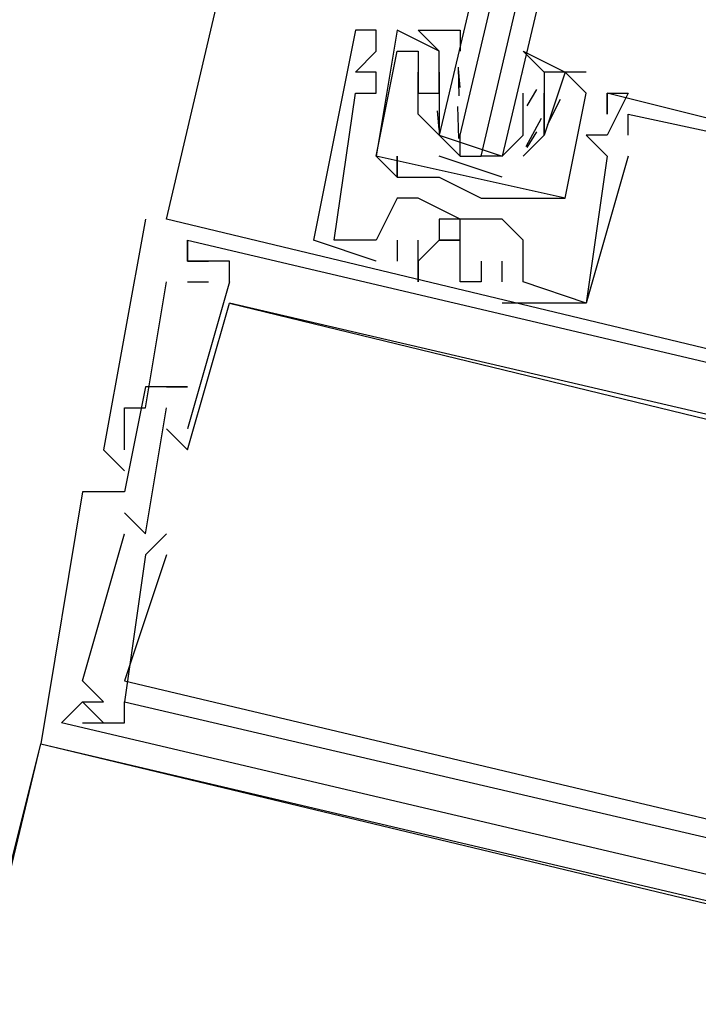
# Model space of a CAD drawing. Header units: feet. Extents: x -79 to 198, y -22 to 181.
# Tile 146 of 256: x 113.773 to 114.205, y 60.479 to 61.104. Entities that reach past the tile are written whole.
import ezdxf

# ---------------------------------------------------------------- set-up
doc = ezdxf.new("R2010")
doc.units = ezdxf.units.FT
doc.layers.add('A-LINEA', color=7, linetype='CONTINUOUS')
doc.layers.add('A-MURO-CONCRETO', color=8, linetype='CONTINUOUS')

msp = doc.modelspace()

# ---------------------------------------------------------------- linework, layer by layer
at = {"layer": 'A-LINEA'}
for p, q in [((113.8667, 60.9778), (115.4933, 67.9244)), ((113.9867, 61.0978), (113.9867, 61.0978)), ((113.9867, 61.0978), (113.9867, 61.0978)), ((113.9867, 61.0978), (113.9867, 61.0978)), ((114, 61.0978), (114, 61.0978)), ((114, 61.0978), (114, 61.0978)), ((114, 61.0978), (114, 61.0978)), ((114.04, 61.0844), (114.0133, 61.0978)), ((114.0133, 61.0978), (114.0133, 61.0978)), ((114.04, 61.0844), (114.0133, 61.0978)), ((114.0133, 61.0978), (114.0133, 61.0978)), ((114, 61.0844), (114, 61.0844)), ((114, 61.0844), (114, 61.0844)), ((114, 61.0844), (114, 61.0844)), ((114.0133, 61.0844), (114.0133, 61.0844)), ((114.0133, 61.0844), (114.0133, 61.0844)), ((114.0133, 61.0844), (114.0133, 61.0844)), ((114.0133, 61.0844), (114.0133, 61.0844)), ((114.0267, 61.0844), (114.0267, 61.0844)), ((114.0267, 61.0844), (114.0267, 61.0844)), ((114.04, 61.0844), (114.04, 61.0844)), ((114.04, 61.0844), (114.04, 61.0844)), ((113.9867, 61.0711), (113.9867, 61.0711)), ((113.9867, 61.0711), (113.9867, 61.0711)), ((113.9867, 61.0711), (113.9867, 61.0711)), ((114, 61.0711), (114, 61.0711)), ((114, 61.0711), (114, 61.0711)), ((114, 61.0711), (114, 61.0711)), ((114.0267, 61.0711), (114.0267, 61.0711)), ((114.0267, 61.0711), (114.0267, 61.0711)), ((114.04, 61.0711), (114.04, 61.0711)), ((114.04, 61.0711), (114.04, 61.0578)), ((114.04, 61.0711), (114.04, 61.0711)), ((114.0532, 61.0613), (114.0522, 61.0732)), ((114.0526, 61.056), (114.0523, 61.0743)), ((114.0933, 61.0711), (114.0933, 61.0711)), ((114.1333, 61.0711), (114.1067, 61.0711)), ((114.1067, 61.0711), (114.1067, 61.0711)), ((114.1333, 61.0711), (114.1067, 61.0711)), ((114.1067, 61.0711), (114.1067, 61.0711)), ((114.12, 61.0711), (114.12, 61.0711)), ((114.12, 61.0711), (114.12, 61.0711)), ((114.1333, 61.0711), (114.1333, 61.0711)), ((114.1333, 61.0711), (114.1333, 61.0711)), ((113.9867, 61.0578), (113.9867, 61.0578)), ((113.9867, 61.0578), (113.9867, 61.0578)), ((113.9867, 61.0578), (113.9867, 61.0578)), ((114, 61.0578), (114, 61.0578)), ((114, 61.0578), (114, 61.0578)), ((114, 61.0578), (114, 61.0578)), ((114.0267, 61.0578), (114.0267, 61.0578)), ((114.0267, 61.0578), (114.0267, 61.0578)), ((114.0267, 61.0578), (114.0267, 61.0578)), ((114.0267, 61.0578), (114.0267, 61.0578)), ((114.0267, 61.0578), (114.0267, 61.0578)), ((114.0267, 61.0578), (114.0267, 61.0578)), ((114.04, 61.0578), (114.04, 61.0578)), ((114.04, 61.0578), (114.04, 61.0578)), ((114.04, 61.0578), (114.04, 61.0578)), ((114.0933, 61.0444), (114.0933, 61.0578)), ((114.0933, 61.0578), (114.0933, 61.0578)), ((114.1018, 61.06), (114.0956, 61.0498)), ((114.1067, 61.0578), (114.1067, 61.0578)), ((114.1067, 61.0578), (114.1067, 61.0578)), ((114.1333, 61.0578), (114.1333, 61.0578)), ((114.1333, 61.0578), (114.1333, 61.0578)), ((114.1333, 61.0578), (114.1333, 61.0578)), ((114.1333, 61.0578), (114.1333, 61.0578)), ((114.1467, 61.0578), (114.1467, 61.0578)), ((114.1467, 61.0578), (114.1467, 61.0578)), ((114.1467, 61.0578), (114.1467, 61.0578)), ((114.1467, 61.0578), (114.1467, 61.0578)), ((114.1467, 61.0578), (114.1467, 61.0578)), ((114.1467, 61.0578), (114.1467, 61.0578)), ((114.16, 61.0578), (114.16, 61.0578)), ((114.16, 61.0578), (114.16, 61.0578)), ((114.16, 61.0578), (114.16, 61.0578)), ((114.1169, 61.0537), (114.1085, 61.0374)), ((114.0399, 61.0347), (114.0388, 61.0465)), ((114.0525, 61.0289), (114.0519, 61.0493)), ((114.0267, 61.0444), (114.0267, 61.0444)), ((114.0267, 61.0444), (114.0267, 61.0444)), ((114.0267, 61.0444), (114.0267, 61.0444)), ((114.0267, 61.0444), (114.0267, 61.0444)), ((114.04, 61.0444), (114.04, 61.0444)), ((114.1047, 61.0416), (114.095, 61.0236)), ((114.1067, 61.0444), (114.1067, 61.0444)), ((114.1067, 61.0444), (114.1067, 61.0444)), ((114.1067, 61.0444), (114.1067, 61.0444)), ((114.1067, 61.0444), (114.1067, 61.0444)), ((114.1467, 61.0444), (114.1467, 61.0444)), ((114.1467, 61.0444), (114.1467, 61.0444)), ((114.1467, 61.0444), (114.1467, 61.0444)), ((114.16, 61.0444), (114.16, 61.0444)), ((114.16, 61.0444), (114.16, 61.0444)), ((114.16, 61.0444), (114.16, 61.0444)), ((114.1018, 61.0333), (114.0956, 61.0232)), ((114.0933, 61.0311), (114.0933, 61.0311)), ((114.1067, 61.0311), (114.1067, 61.0311)), ((114.1067, 61.0311), (114.1067, 61.0311)), ((114.1067, 61.0311), (114.1067, 61.0311)), ((114.1067, 61.0311), (114.1067, 61.0311)), ((114.1333, 61.0311), (114.1333, 61.0311)), ((114.1333, 61.0311), (114.1333, 61.0311)), ((114.1333, 61.0311), (114.1333, 61.0311)), ((114.1467, 61.0311), (114.1467, 61.0311)), ((114.1467, 61.0311), (114.1467, 61.0311)), ((114.1467, 61.0311), (114.1467, 61.0311)), ((114.16, 61.0311), (114.16, 61.0311)), ((114.16, 61.0311), (114.16, 61.0311)), ((114.16, 61.0311), (114.16, 61.0311)), ((114, 61.0178), (114, 61.0178)), ((114, 61.0178), (114, 61.0178)), ((114, 61.0178), (114, 61.0178)), ((114, 61.0178), (114, 61.0178)), ((114.0133, 61.0178), (114.0133, 61.0178)), ((114.0133, 61.0178), (114.0133, 61.0178)), ((114.08, 61.0044), (114.04, 61.0178)), ((114.0533, 61.0178), (114.0667, 61.0178)), ((114.08, 61.0178), (114.08, 61.0178)), ((114.1467, 61.0178), (114.1467, 61.0178)), ((114.1467, 61.0178), (114.1467, 61.0178)), ((114.1467, 61.0178), (114.1467, 61.0178)), ((114.1467, 61.0178), (114.1467, 61.0178)), ((114.1467, 61.0178), (114.1467, 61.0178)), ((114.1467, 61.0178), (114.1467, 61.0178)), ((114.16, 61.0178), (114.16, 61.0178)), ((114.16, 61.0178), (114.16, 61.0178)), ((114.16, 61.0178), (114.16, 61.0178)), ((114.0133, 61.0044), (114.0133, 61.0044)), ((114.0133, 61.0044), (114.0133, 61.0044)), ((114.0133, 61.0044), (114.0133, 61.0044)), ((114.0133, 61.0044), (114.0133, 61.0044)), ((114.04, 61.0044), (114.04, 61.0044)), ((114.04, 61.0044), (114.04, 61.0044)), ((114.0133, 60.9911), (114.0133, 60.9911)), ((114.0133, 60.9911), (114.0133, 60.9911)), ((114.0133, 60.9911), (114.0133, 60.9911)), ((114.0267, 60.9911), (114.0267, 60.9911)), ((114.0267, 60.9911), (114.0267, 60.9911)), ((114.0267, 60.9911), (114.0267, 60.9911)), ((114.0667, 60.9911), (114.0667, 60.9911)), ((114.0667, 60.9911), (114.0667, 60.9911)), ((114.08, 60.9911), (114.08, 60.9911)), ((114.08, 60.9911), (114.08, 60.9911)), ((114.0933, 60.9911), (114.0933, 60.9911)), ((114.0933, 60.9911), (114.0933, 60.9911)), ((114.12, 60.9911), (114.12, 60.9911)), ((114.12, 60.9911), (114.12, 60.9911)), ((113.8533, 60.9778), (113.8533, 60.9778)), ((113.8533, 60.9778), (113.8533, 60.9778)), ((113.8533, 60.9778), (113.8533, 60.9778)), ((113.8667, 60.9778), (113.8667, 60.9778)), ((113.8667, 60.9778), (113.8667, 60.9778)), ((113.8667, 60.9778), (113.8667, 60.9778)), ((114.0533, 60.9778), (114.0533, 60.9778)), ((114.0533, 60.9778), (114.0533, 60.9778)), ((114.0533, 60.9778), (114.0533, 60.9778)), ((114.08, 60.9778), (114.08, 60.9778)), ((114.08, 60.9778), (114.08, 60.9778)), ((114.08, 60.9778), (114.08, 60.9778)), ((113.88, 60.9644), (113.88, 60.9644)), ((113.88, 60.9644), (114.3333, 60.8578)), ((113.88, 60.9644), (113.88, 60.9644)), ((113.88, 60.9644), (114.3333, 60.8578)), ((113.88, 60.9644), (113.88, 60.9644)), ((113.88, 60.9644), (114.3333, 60.8578)), ((114, 60.9511), (113.96, 60.9644)), ((113.96, 60.9644), (113.96, 60.9644)), ((114, 60.9511), (113.96, 60.9644)), ((113.96, 60.9644), (113.96, 60.9644)), ((114, 60.9511), (113.96, 60.9644)), ((113.96, 60.9644), (113.96, 60.9644)), ((113.9733, 60.9644), (113.9733, 60.9644)), ((113.9733, 60.9644), (113.9733, 60.9644)), ((113.9733, 60.9644), (113.9733, 60.9644)), ((113.9733, 60.9644), (113.9733, 60.9644)), ((113.9733, 60.9644), (113.9733, 60.9644)), ((113.9733, 60.9644), (113.9733, 60.9644)), ((114, 60.9644), (114, 60.9644)), ((114, 60.9644), (114, 60.9644)), ((114, 60.9644), (114, 60.9644)), ((114, 60.9644), (114, 60.9644)), ((114, 60.9644), (114, 60.9644)), ((114, 60.9644), (114, 60.9644)), ((114.0133, 60.9644), (114.0133, 60.9511)), ((114.0133, 60.9644), (114.0133, 60.9644)), ((114.0133, 60.9644), (114.0133, 60.9511)), ((114.0133, 60.9644), (114.0133, 60.9644)), ((114.0133, 60.9644), (114.0133, 60.9511)), ((114.0133, 60.9644), (114.0133, 60.9644)), ((114.0267, 60.9644), (114.0267, 60.9644)), ((114.0267, 60.9644), (114.0267, 60.9644)), ((114.0267, 60.9644), (114.0267, 60.9644)), ((114.04, 60.9644), (114.04, 60.9644)), ((114.04, 60.9644), (114.04, 60.9644)), ((114.04, 60.9644), (114.04, 60.9644)), ((114.0533, 60.9644), (114.0533, 60.9644)), ((114.0533, 60.9644), (114.0533, 60.9644)), ((114.0533, 60.9644), (114.0533, 60.9644)), ((114.0933, 60.9644), (114.0933, 60.9644)), ((114.0933, 60.9644), (114.0933, 60.9644)), ((114.0933, 60.9644), (114.0933, 60.9644)), ((113.88, 60.9511), (113.88, 60.9511)), ((113.88, 60.9511), (113.88, 60.9511)), ((113.88, 60.9511), (113.88, 60.9511)), ((113.88, 60.9511), (113.88, 60.9511)), ((113.88, 60.9511), (113.88, 60.9511)), ((113.88, 60.9511), (113.88, 60.9511)), ((113.88, 60.9511), (113.88, 60.9511)), ((113.88, 60.9511), (113.88, 60.9511)), ((113.88, 60.9511), (113.88, 60.9511)), ((113.8933, 60.9511), (113.8933, 60.9511)), ((113.8933, 60.9511), (113.8933, 60.9511)), ((113.8933, 60.9511), (113.8933, 60.9511)), ((113.8933, 60.9511), (113.8933, 60.9511)), ((113.8933, 60.9511), (113.8933, 60.9511)), ((113.8933, 60.9511), (113.8933, 60.9511)), ((113.9067, 60.9511), (113.9067, 60.9511)), ((113.9067, 60.9511), (113.9067, 60.9511)), ((113.9067, 60.9511), (113.9067, 60.9511)), ((114, 60.9511), (114, 60.9511)), ((114, 60.9511), (114, 60.9511)), ((114, 60.9511), (114, 60.9511)), ((114.0133, 60.9511), (114.0133, 60.9511)), ((114.0133, 60.9511), (114.0133, 60.9511)), ((114.0133, 60.9511), (114.0133, 60.9511)), ((114.0267, 60.9511), (114.0267, 60.9511)), ((114.0267, 60.9511), (114.0267, 60.9511)), ((114.0267, 60.9511), (114.0267, 60.9511)), ((114.0667, 60.9511), (114.0667, 60.9511)), ((114.0667, 60.9511), (114.0667, 60.9511)), ((114.0667, 60.9511), (114.0667, 60.9511)), ((114.08, 60.9511), (114.08, 60.9511)), ((114.08, 60.9511), (114.08, 60.9511)), ((114.08, 60.9511), (114.08, 60.9511)), ((113.8667, 60.9378), (113.8667, 60.9378)), ((113.8667, 60.9378), (113.8667, 60.9378)), ((113.8667, 60.9378), (113.8667, 60.9378)), ((113.9067, 60.9378), (113.88, 60.8444)), ((113.88, 60.9378), (113.8933, 60.9378)), ((113.88, 60.9378), (113.88, 60.9378)), ((113.9067, 60.9378), (113.88, 60.8444)), ((113.88, 60.9378), (113.8933, 60.9378)), ((113.88, 60.9378), (113.88, 60.9378)), ((113.9067, 60.9378), (113.88, 60.8444)), ((113.88, 60.9378), (113.8933, 60.9378)), ((113.88, 60.9378), (113.88, 60.9378)), ((113.8933, 60.9378), (113.8933, 60.9378)), ((113.8933, 60.9378), (113.8933, 60.9378)), ((113.8933, 60.9378), (113.8933, 60.9378)), ((113.8933, 60.9378), (113.8933, 60.9378)), ((113.8933, 60.9378), (113.8933, 60.9378)), ((113.8933, 60.9378), (113.8933, 60.9378)), ((113.9067, 60.9378), (113.9067, 60.9378)), ((113.9067, 60.9378), (113.9067, 60.9378)), ((113.9067, 60.9378), (113.9067, 60.9378)), ((113.9067, 60.9378), (113.9067, 60.9378)), ((113.9067, 60.9378), (113.9067, 60.9378)), ((113.9067, 60.9378), (113.9067, 60.9378)), ((114.0267, 60.9378), (114.0267, 60.9378)), ((114.0267, 60.9378), (114.0267, 60.9378)), ((114.0267, 60.9378), (114.0267, 60.9378)), ((114.0533, 60.9378), (114.0533, 60.9378)), ((114.0533, 60.9378), (114.0533, 60.9378)), ((114.0533, 60.9378), (114.0533, 60.9378)), ((114.0667, 60.9378), (114.0667, 60.9378)), ((114.0667, 60.9378), (114.0667, 60.9378)), ((114.0667, 60.9378), (114.0667, 60.9378)), ((114.08, 60.9378), (114.08, 60.9378)), ((114.08, 60.9378), (114.08, 60.9378)), ((114.08, 60.9378), (114.08, 60.9378)), ((114.0933, 60.9378), (114.0933, 60.9378)), ((114.0933, 60.9378), (114.0933, 60.9378)), ((114.0933, 60.9378), (114.0933, 60.9378)), ((114.0933, 60.9378), (114.0933, 60.9378)), ((114.0933, 60.9378), (114.0933, 60.9378)), ((114.0933, 60.9378), (114.0933, 60.9378)), ((113.9067, 60.9244), (113.9067, 60.9244)), ((113.9067, 60.9244), (113.9067, 60.9244)), ((113.9067, 60.9244), (113.9067, 60.9244)), ((113.9067, 60.9244), (113.9067, 60.9244)), ((113.9067, 60.9244), (113.9067, 60.9244)), ((113.9067, 60.9244), (113.9067, 60.9244)), ((114.08, 60.9244), (114.08, 60.9244)), ((114.08, 60.9244), (114.08, 60.9244)), ((114.08, 60.9244), (114.08, 60.9244)), ((114.1333, 60.9244), (114.1333, 60.9244)), ((114.1333, 60.9244), (114.1333, 60.9244)), ((114.1333, 60.9244), (114.1333, 60.9244)), ((114.1333, 60.9244), (114.1333, 60.9244)), ((114.1333, 60.9244), (114.1333, 60.9244)), ((114.1333, 60.9244), (114.1333, 60.9244)), ((113.8533, 60.8711), (113.8533, 60.8711)), ((113.8533, 60.8711), (113.8533, 60.8711)), ((113.8533, 60.8711), (113.8533, 60.8711)), ((113.8667, 60.8711), (113.8667, 60.8711)), ((113.8667, 60.8711), (113.8667, 60.8711)), ((113.8667, 60.8711), (113.8667, 60.8711)), ((113.88, 60.8711), (113.88, 60.8711)), ((113.88, 60.8711), (113.88, 60.8711)), ((113.88, 60.8711), (113.88, 60.8711)), ((113.84, 60.8578), (113.84, 60.8578)), ((113.84, 60.8578), (113.84, 60.8578)), ((113.84, 60.8578), (113.84, 60.8578)), ((113.8533, 60.8578), (113.8533, 60.8578)), ((113.8533, 60.8578), (113.8533, 60.8578)), ((113.8533, 60.8578), (113.8533, 60.8578)), ((113.8667, 60.8578), (113.8667, 60.8578)), ((113.8667, 60.8578), (113.8667, 60.8578)), ((113.8667, 60.8578), (113.8667, 60.8578)), ((113.8667, 60.8444), (113.8667, 60.8444)), ((113.8667, 60.8444), (113.8667, 60.8444)), ((113.8667, 60.8444), (113.8667, 60.8444)), ((113.88, 60.8444), (113.88, 60.8444)), ((113.88, 60.8444), (113.88, 60.8444)), ((113.88, 60.8444), (113.88, 60.8444)), ((113.8267, 60.8311), (113.8267, 60.8311)), ((113.8267, 60.8311), (113.8267, 60.8311)), ((113.8267, 60.8311), (113.8267, 60.8311)), ((113.84, 60.8311), (113.84, 60.8311)), ((113.84, 60.8311), (113.84, 60.8311)), ((113.84, 60.8311), (113.84, 60.8311)), ((113.88, 60.8311), (113.88, 60.8311)), ((113.88, 60.8311), (113.88, 60.8311)), ((113.88, 60.8311), (113.88, 60.8311)), ((113.84, 60.8178), (113.84, 60.8178)), ((113.84, 60.8178), (113.84, 60.8178)), ((113.84, 60.8178), (113.84, 60.8178)), ((113.8133, 60.8044), (113.8133, 60.8044)), ((113.8133, 60.8044), (113.8133, 60.8044)), ((113.8133, 60.8044), (113.8133, 60.8044)), ((113.84, 60.8044), (113.84, 60.8044)), ((113.84, 60.8044), (113.84, 60.8044)), ((113.84, 60.8044), (113.84, 60.8044)), ((113.84, 60.7911), (113.84, 60.7911)), ((113.84, 60.7911), (113.84, 60.7911)), ((113.84, 60.7911), (113.84, 60.7911)), ((113.84, 60.7778), (113.84, 60.7778)), ((113.84, 60.7778), (113.84, 60.7778)), ((113.84, 60.7778), (113.84, 60.7778)), ((113.8533, 60.7778), (113.8533, 60.7778)), ((113.8533, 60.7778), (113.8533, 60.7778)), ((113.8533, 60.7778), (113.8533, 60.7778)), ((113.8667, 60.7778), (113.8667, 60.7778)), ((113.8667, 60.7778), (113.8667, 60.7778)), ((113.8667, 60.7778), (113.8667, 60.7778)), ((113.8533, 60.7644), (113.8533, 60.7644)), ((113.8533, 60.7644), (113.8533, 60.7644)), ((113.8533, 60.7644), (113.8533, 60.7644)), ((113.8667, 60.7644), (113.8667, 60.7644)), ((113.8667, 60.7644), (113.8667, 60.7644)), ((113.8667, 60.7644), (113.8667, 60.7644)), ((113.8133, 60.6844), (113.8133, 60.6844)), ((113.8133, 60.6844), (113.8133, 60.6844)), ((113.8133, 60.6844), (113.8133, 60.6844)), ((113.84, 60.6844), (113.84, 60.6844)), ((113.84, 60.6844), (113.84, 60.6844)), ((113.84, 60.6844), (113.84, 60.6844)), ((113.8133, 60.6711), (113.8133, 60.6711)), ((113.8133, 60.6711), (113.8133, 60.6711)), ((113.8133, 60.6711), (113.8133, 60.6711)), ((113.8133, 60.6711), (113.8133, 60.6711)), ((113.8133, 60.6711), (113.8133, 60.6711)), ((113.8133, 60.6711), (113.8133, 60.6711)), ((113.8267, 60.6711), (113.8267, 60.6711)), ((113.8267, 60.6711), (113.8267, 60.6711)), ((113.8267, 60.6711), (113.8267, 60.6711)), ((113.84, 60.6711), (113.84, 60.6711)), ((113.84, 60.6711), (113.84, 60.6711)), ((113.84, 60.6711), (113.84, 60.6711)), ((113.84, 60.6711), (113.84, 60.6711)), ((113.84, 60.6711), (113.84, 60.6711)), ((113.84, 60.6711), (113.84, 60.6711)), ((113.8, 60.6578), (113.8, 60.6578)), ((113.8, 60.6578), (113.8, 60.6578)), ((113.8, 60.6578), (113.8, 60.6578)), ((113.8, 60.6578), (113.8, 60.6578)), ((113.8, 60.6578), (113.8, 60.6578)), ((113.8, 60.6578), (113.8, 60.6578)), ((113.8133, 60.6578), (113.8133, 60.6578)), ((113.8133, 60.6578), (113.8133, 60.6578)), ((113.8133, 60.6578), (113.8133, 60.6578)), ((113.8267, 60.6578), (113.8267, 60.6578)), ((113.8267, 60.6578), (113.8267, 60.6578)), ((113.8267, 60.6578), (113.8267, 60.6578)), ((113.84, 60.6578), (113.84, 60.6578)), ((113.84, 60.6578), (113.84, 60.6578)), ((113.84, 60.6578), (113.84, 60.6578)), ((113.7867, 60.6444), (113.7867, 60.6444)), ((113.7867, 60.6444), (113.7867, 60.6444)), ((113.7867, 60.6444), (113.7867, 60.6444))]:
    msp.add_line(p, q, dxfattribs=at)
for points in [[(114.44, 62.7244), (114.04, 61.0311), (114.0533, 61.0178), (114.0533, 61.0311), (114.4533, 62.7244)], [(114.48, 62.7111), (114.08, 61.0178), (114.0667, 61.0178), (114.4667, 62.7244)], [(114.36, 61.0044), (114.1467, 61.0578), (114.1467, 61.0444), (114.1467, 61.0578), (114.16, 61.0578), (114.1467, 61.0311), (114.1333, 61.0311), (114.1467, 61.0178), (114.1333, 60.9244), (114.0933, 60.9378), (114.0933, 60.9644), (114.08, 60.9778), (114.0533, 60.9778), (114.0267, 60.9911), (114.0133, 60.9911), (114, 60.9644), (113.9733, 60.9644), (113.9867, 61.0578), (114, 61.0578), (114, 61.0711), (113.9867, 61.0711), (114, 61.0844), (114, 61.0978), (113.9867, 61.0978), (113.96, 60.9644)], [(114.36, 61.0044), (114.1467, 61.0578), (114.1467, 61.0444), (114.1467, 61.0578), (114.16, 61.0578), (114.1467, 61.0311), (114.1333, 61.0311), (114.1467, 61.0178), (114.1333, 60.9244), (114.0933, 60.9378), (114.0933, 60.9644), (114.08, 60.9778), (114.0533, 60.9778), (114.0267, 60.9911), (114.0133, 60.9911), (114, 60.9644), (113.9733, 60.9644), (113.9867, 61.0578), (114, 61.0578), (114, 61.0711), (113.9867, 61.0711), (114, 61.0844), (114, 61.0978), (113.9867, 61.0978), (113.96, 60.9644)], [(114.36, 61.0044), (114.1467, 61.0578), (114.1467, 61.0444), (114.1467, 61.0578), (114.16, 61.0578), (114.1467, 61.0311), (114.1333, 61.0311), (114.1467, 61.0178), (114.1333, 60.9244), (114.0933, 60.9378), (114.0933, 60.9644), (114.08, 60.9778), (114.0533, 60.9778), (114.0267, 60.9911), (114.0133, 60.9911), (114, 60.9644), (113.9733, 60.9644), (113.9867, 61.0578), (114, 61.0578), (114, 61.0711), (113.9867, 61.0711), (114, 61.0844), (114, 61.0978), (113.9867, 61.0978), (113.96, 60.9644)], [(114.0133, 61.0978), (114, 61.0178), (114.0133, 61.0044), (114.0133, 61.0178), (114.0133, 61.0044), (114.04, 61.0044), (114.0667, 60.9911), (114.08, 60.9911), (114.0933, 60.9911), (114.12, 60.9911), (114.1333, 61.0578)], [(114.0133, 61.0978), (114, 61.0178), (114.0133, 61.0044), (114.0133, 61.0178), (114.0133, 61.0044), (114.04, 61.0044), (114.0667, 60.9911), (114.08, 60.9911), (114.0933, 60.9911), (114.12, 60.9911), (114.1333, 61.0578)], [(114.04, 61.0311), (114.0267, 61.0444), (114.0267, 61.0578), (114.04, 61.0578), (114.04, 61.0711), (114.04, 61.0844), (114.0267, 61.0978), (114.0533, 61.0978), (114.0533, 61.0844)], [(114.12, 60.9911), (114, 61.0178), (114.0133, 61.0844), (114.0267, 61.0844), (114.0267, 61.0578)], [(114.12, 60.9911), (114, 61.0178), (114.0133, 61.0844), (114.0267, 61.0844), (114.0267, 61.0578)], [(114.1067, 61.0711), (114.0933, 61.0844), (114.12, 61.0711), (114.1067, 61.0711), (114.1067, 61.0578), (114.1067, 61.0444), (114.1067, 61.0311), (114.0933, 61.0178)], [(114.0267, 61.0578), (114.0267, 61.0711), (114.0267, 61.0578), (114.04, 61.0578), (114.04, 61.0711), (114.04, 61.0711)], [(114.0267, 61.0578), (114.0267, 61.0711), (114.0267, 61.0578), (114.04, 61.0578), (114.04, 61.0711), (114.04, 61.0711)], [(114.12, 60.9911), (114.1333, 61.0578), (114.12, 61.0711), (114.1067, 61.0311), (114.1067, 61.0444), (114.1067, 61.0311), (114.1067, 61.0444), (114.1067, 61.0578), (114.1067, 61.0578)], [(114.12, 60.9911), (114.1333, 61.0578), (114.12, 61.0711), (114.1067, 61.0311), (114.1067, 61.0444), (114.1067, 61.0311), (114.1067, 61.0444), (114.1067, 61.0578), (114.1067, 61.0578)], [(114.04, 61.0578), (114.04, 61.0444), (114.04, 61.0311), (114.08, 61.0178), (114.0933, 61.0311), (114.0933, 61.0444)], [(114.16, 61.0311), (114.16, 61.0444), (114.3467, 61.0044), (114.32, 60.8844), (114.2533, 60.8978)], [(114.16, 61.0311), (114.16, 61.0444), (114.3467, 61.0044), (114.32, 60.8844), (114.2533, 60.8978)], [(114.16, 61.0311), (114.16, 61.0444), (114.3467, 61.0044), (114.32, 60.8844), (114.2533, 60.8978)], [(114.16, 61.0178), (114.1333, 60.9244), (114.1333, 60.9244), (114.08, 60.9244)], [(114.16, 61.0178), (114.1333, 60.9244), (114.1333, 60.9244), (114.08, 60.9244)], [(114.16, 61.0178), (114.1333, 60.9244), (114.1333, 60.9244), (114.08, 60.9244)], [(113.8533, 60.9778), (113.8267, 60.8311), (113.84, 60.8178)], [(113.8533, 60.9778), (113.8267, 60.8311), (113.84, 60.8178)], [(113.8533, 60.9778), (113.8267, 60.8311), (113.84, 60.8178)], [(114.52, 60.8178), (114.5333, 60.8178), (113.8667, 60.9778)], [(114.52, 60.8178), (114.5333, 60.8178), (113.8667, 60.9778)], [(114.52, 60.8178), (114.5333, 60.8178), (113.8667, 60.9778)], [(114.0533, 60.9644), (114.0533, 60.9778), (114.04, 60.9778), (114.04, 60.9644), (114.0533, 60.9644), (114.04, 60.9644), (114.0533, 60.9644)], [(114.0533, 60.9644), (114.0533, 60.9778), (114.04, 60.9778), (114.04, 60.9644), (114.0533, 60.9644), (114.04, 60.9644), (114.0533, 60.9644)], [(114.0533, 60.9644), (114.0533, 60.9778), (114.04, 60.9778), (114.04, 60.9644), (114.0533, 60.9644), (114.04, 60.9644), (114.0533, 60.9644)], [(113.9067, 60.9378), (113.9067, 60.9511), (113.88, 60.9511), (113.88, 60.9644), (113.88, 60.9511), (113.8933, 60.9511)], [(113.8933, 60.9511), (113.88, 60.9511), (113.88, 60.9644)], [(113.9067, 60.9378), (113.9067, 60.9511), (113.88, 60.9511), (113.88, 60.9644), (113.88, 60.9511), (113.8933, 60.9511)], [(113.8933, 60.9511), (113.88, 60.9511), (113.88, 60.9644)], [(113.9067, 60.9378), (113.9067, 60.9511), (113.88, 60.9511), (113.88, 60.9644), (113.88, 60.9511), (113.8933, 60.9511)], [(113.8933, 60.9511), (113.88, 60.9511), (113.88, 60.9644)], [(114.04, 60.9644), (114.0267, 60.9511), (114.0267, 60.9378), (114.0267, 60.9644), (114.0267, 60.9644)], [(114.04, 60.9644), (114.0267, 60.9511), (114.0267, 60.9378), (114.0267, 60.9644), (114.0267, 60.9644)], [(114.04, 60.9644), (114.0267, 60.9511), (114.0267, 60.9378), (114.0267, 60.9644), (114.0267, 60.9644)], [(114.0667, 60.9511), (114.0667, 60.9378), (114.0533, 60.9378), (114.0533, 60.9644), (114.0533, 60.9644)], [(114.0667, 60.9511), (114.0667, 60.9378), (114.0533, 60.9378), (114.0533, 60.9644), (114.0533, 60.9644)], [(114.0667, 60.9511), (114.0667, 60.9378), (114.0533, 60.9378), (114.0533, 60.9644), (114.0533, 60.9644)], [(114.08, 60.9378), (114.08, 60.9511), (114.08, 60.9511)], [(114.08, 60.9378), (114.08, 60.9511), (114.08, 60.9511)], [(114.08, 60.9378), (114.08, 60.9511), (114.08, 60.9511)], [(113.84, 60.8311), (113.84, 60.8578), (113.8533, 60.8578), (113.8667, 60.9378)], [(113.84, 60.8311), (113.84, 60.8578), (113.8533, 60.8578), (113.8667, 60.9378)], [(113.84, 60.8311), (113.84, 60.8578), (113.8533, 60.8578), (113.8667, 60.9378)], [(113.8667, 60.8444), (113.88, 60.8311), (113.9067, 60.9244), (114.4, 60.8044), (114.3733, 60.7244)], [(113.8667, 60.8444), (113.88, 60.8311), (113.9067, 60.9244), (114.4, 60.8044), (114.3733, 60.7244)], [(113.8667, 60.8444), (113.88, 60.8311), (113.9067, 60.9244), (114.4, 60.8044), (114.3733, 60.7244)], [(114.4, 60.8178), (114.3067, 60.8311), (114.32, 60.8444), (114.3067, 60.8578), (114.3067, 60.8311), (113.9067, 60.9244)], [(114.4, 60.8178), (114.3067, 60.8311), (114.32, 60.8444), (114.3067, 60.8578), (114.3067, 60.8311), (113.9067, 60.9244)], [(114.4, 60.8178), (114.3067, 60.8311), (114.32, 60.8444), (114.3067, 60.8578), (114.3067, 60.8311), (113.9067, 60.9244)], [(113.8667, 60.8711), (113.88, 60.8711), (113.8533, 60.8711), (113.84, 60.8044), (113.8133, 60.8044), (113.7867, 60.6444), (114.4533, 60.4844)], [(113.8667, 60.8711), (113.88, 60.8711), (113.8533, 60.8711), (113.84, 60.8044), (113.8133, 60.8044), (113.7867, 60.6444), (114.4533, 60.4844)], [(113.8667, 60.8711), (113.88, 60.8711), (113.8533, 60.8711), (113.84, 60.8044), (113.8133, 60.8044), (113.7867, 60.6444), (114.4533, 60.4844)], [(113.84, 60.7911), (113.8533, 60.7778), (113.8667, 60.8578)], [(113.84, 60.7911), (113.8533, 60.7778), (113.8667, 60.8578)], [(113.84, 60.7911), (113.8533, 60.7778), (113.8667, 60.8578)], [(114.4133, 60.7511), (114.4, 60.7511), (114.4, 60.7378), (114.3467, 60.5244), (114.2667, 60.5511), (114.2667, 60.5778), (114.2533, 60.5778), (114.2533, 60.5644), (114.2533, 60.5511), (113.8, 60.6578), (113.8133, 60.6711), (113.8267, 60.6711), (113.8133, 60.6844), (113.84, 60.7778)], [(114.4133, 60.7511), (114.4, 60.7511), (114.4, 60.7378), (114.3467, 60.5244), (114.2667, 60.5511), (114.2667, 60.5778), (114.2533, 60.5778), (114.2533, 60.5644), (114.2533, 60.5511), (113.8, 60.6578), (113.8133, 60.6711), (113.8267, 60.6711), (113.8133, 60.6844), (113.84, 60.7778)], [(114.4133, 60.7511), (114.4, 60.7511), (114.4, 60.7378), (114.3467, 60.5244), (114.2667, 60.5511), (114.2667, 60.5778), (114.2533, 60.5778), (114.2533, 60.5644), (114.2533, 60.5511), (113.8, 60.6578), (113.8133, 60.6711), (113.8267, 60.6711), (113.8133, 60.6844), (113.84, 60.7778)], [(113.8667, 60.7778), (113.8533, 60.7644), (113.84, 60.6711)], [(113.8667, 60.7778), (113.8533, 60.7644), (113.84, 60.6711)], [(113.8667, 60.7778), (113.8533, 60.7644), (113.84, 60.6711)], [(113.8667, 60.7644), (113.84, 60.6844), (114.3467, 60.5644), (114.36, 60.6578), (114.36, 60.6578)], [(113.8667, 60.7644), (113.84, 60.6844), (114.3467, 60.5644), (114.36, 60.6578), (114.36, 60.6578)], [(113.8667, 60.7644), (113.84, 60.6844), (114.3467, 60.5644), (114.36, 60.6578), (114.36, 60.6578)], [(113.8267, 60.6578), (113.8133, 60.6711), (113.8, 60.6578)], [(113.8267, 60.6578), (113.8133, 60.6711), (113.8, 60.6578)], [(113.8267, 60.6578), (113.8133, 60.6711), (113.8, 60.6578)], [(113.8133, 60.6578), (113.84, 60.6578), (113.84, 60.6711), (114.24, 60.5778), (114.24, 60.5644), (114.2533, 60.5644), (114.2533, 60.5778), (114.3467, 60.5511)], [(113.8133, 60.6578), (113.84, 60.6578), (113.84, 60.6711), (114.24, 60.5778), (114.24, 60.5644), (114.2533, 60.5644), (114.2533, 60.5778), (114.3467, 60.5511)], [(113.8133, 60.6578), (113.84, 60.6578), (113.84, 60.6711), (114.24, 60.5778), (114.24, 60.5644), (114.2533, 60.5644), (114.2533, 60.5778), (114.3467, 60.5511)], [(117.1867, 59.8444), (116.8, 58.2178), (113.4, 59.0311), (113.7867, 60.6444), (117.1867, 59.8444)]]:
    msp.add_lwpolyline(points, dxfattribs=at)
at = {"layer": 'A-MURO-CONCRETO'}
msp.add_lwpolyline([(113.7867, 60.6444), (117.1867, 59.8444), (113.5867, 59.8444), (113.7867, 60.6444), (113.7867, 60.6444)], dxfattribs=at)

doc.saveas('drawing.dxf')
